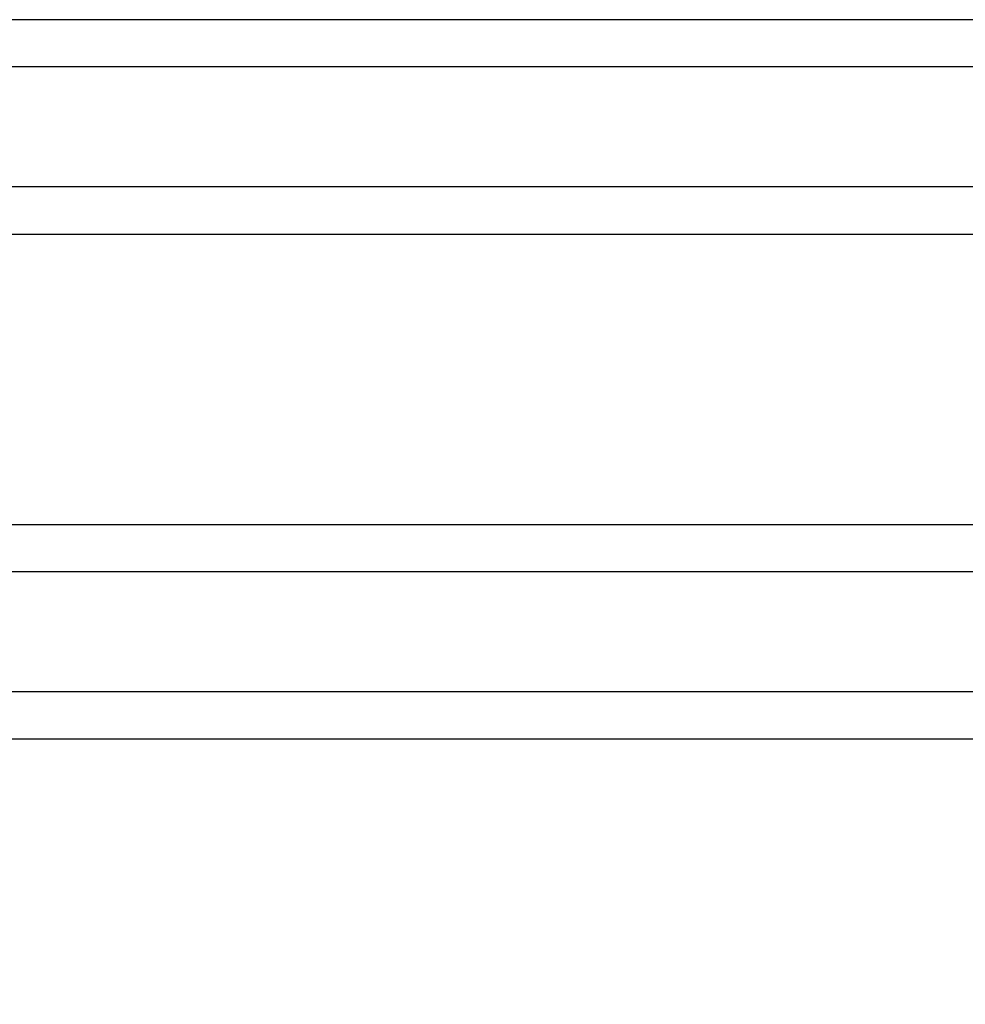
# Model space of a CAD drawing. Header units: inches. Extents: x 0 to 34, y 0 to 22.
# Tile 11 of 152: x 4.698 to 5.437, y 7.89 to 8.66. Entities that reach past the tile are written whole.
import ezdxf

# ---------------------------------------------------------------- set-up
doc = ezdxf.new("R2010")
doc.units = ezdxf.units.IN
doc.header["$LTSCALE"] = 1.87
doc.header["$MEASUREMENT"] = 0
doc.layers.get('0').update_dxf_attribs({"linetype": 'CONTINUOUS'})
doc.layers.add('DIMENSIONS', color=7, linetype='CONTINUOUS')
doc.styles.get("Standard").update_dxf_attribs({"font": 'txt', "width": 0.8})
doc.dimstyles.new('DIMSTYLE_1', dxfattribs={"dimtxt": 0.125, "dimasz": 0.18, "dimexe": 0.18, "dimexo": 0.0625, "dimgap": 0.09, "dimtad": 0, "dimtih": 1, "dimtoh": 1, "dimdec": 3, "dimzin": 4, "dimdsep": 46, "dimtxsty": 'STANDARD', "dimblk": '_FILLED', "dimblk1": '_FILLED', "dimblk2": '_FILLED', "dimcen": 0.09, "dimadec": 0, "dimazin": 0, "dimtp": 0.01, "dimtm": 0.01, "dimtfac": 1, "dimtdec": 3, "dimtofl": 0, "dimtmove": 0, "dimatfit": 3, "dimldrblk": '_FILLED', "dimfxl": 1, "dimtolj": 1, "dimtzin": 4, "dimarcsym": 0})

# ---------------------------------------------------------------- blocks, each defined once
blk = doc.blocks.new('_FILLED')
at = {"color": 0, "linetype": 'BYBLOCK'}
blk.add_solid([(0, 0), (-1, 0.1736), (-1, -0.1736)], dxfattribs=at)
blk = doc.blocks.new('*D2')
at = {"layer": 'DIMENSIONS', "color": 2, "linetype": 'CONTINUOUS'}
for p, q in [((5.68739, 8.51393), (5.68739, 5.78043)), ((3.95289, 6.87883), (3.95289, 5.78043)), ((3.95289, 5.90543), (3.59289, 5.90543)), ((5.68739, 5.90543), (6.04739, 5.90543))]:
    blk.add_line(p, q, dxfattribs=at)
at = {"layer": 'DIMENSIONS', "color": 2, "linetype": 'CONTINUOUS', "xscale": 0.18, "yscale": 0.18, "zscale": 0.18}
blk.add_blockref('_FILLED', (3.95289, 5.90543), dxfattribs=at)
at = {"layer": 'DIMENSIONS', "color": 2, "linetype": 'CONTINUOUS', "xscale": 0.18, "yscale": 0.18, "zscale": 0.18, "rotation": 180}
blk.add_blockref('_FILLED', (5.68739, 5.90543), dxfattribs=at)
at = {"layer": 'DIMENSIONS', "color": 2, "linetype": 'CONTINUOUS', "width": 0.8}
for s, p in [('[', (4.7214, 5.84293)), (']', (5.3214, 5.84293)), ('1.735', (4.0964, 5.84293)), ('44.06', (4.8214, 5.84293))]:
    blk.add_text(s, height=0.125, dxfattribs=at).set_placement(p)

msp = doc.modelspace()

# ---------------------------------------------------------------- linework, layer by layer
at = {"color": 7, "linetype": 'CONTINUOUS'}
for p, q in [((5.47243, 8.66034), (4.40627, 8.66034)), ((5.48801, 8.62339), (4.65887, 8.62339)), ((5.48801, 8.52947), (4.65887, 8.52947)), ((4.40627, 8.49252), (5.47243, 8.49252)), ((4.00197, 8.26534), (7.37281, 8.26534)), ((7.30569, 8.22839), (4.06909, 8.22839)), ((7.30569, 8.13447), (4.06909, 8.13447)), ((7.37281, 8.09752), (4.00197, 8.09752))]:
    msp.add_line(p, q, dxfattribs=at)

# ---------------------------------------------------------------- dimensions: what is measured, and where the dimension line sits
at = {"layer": 'DIMENSIONS', "color": 2, "linetype": 'CONTINUOUS'}
dim = msp.add_linear_dim(base=(5.6873896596, 5.9054287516), p1=(3.9528896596, 6.8788335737), p2=(5.6873896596, 8.5139287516), dimstyle='DIMSTYLE_1', dxfattribs=at)
dim.commit()
dim.dimension.update_dxf_attribs({"geometry": '*D2', "text_midpoint": (4.758901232, 5.9054287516), "dimtype": 160})

doc.saveas('drawing.dxf')
